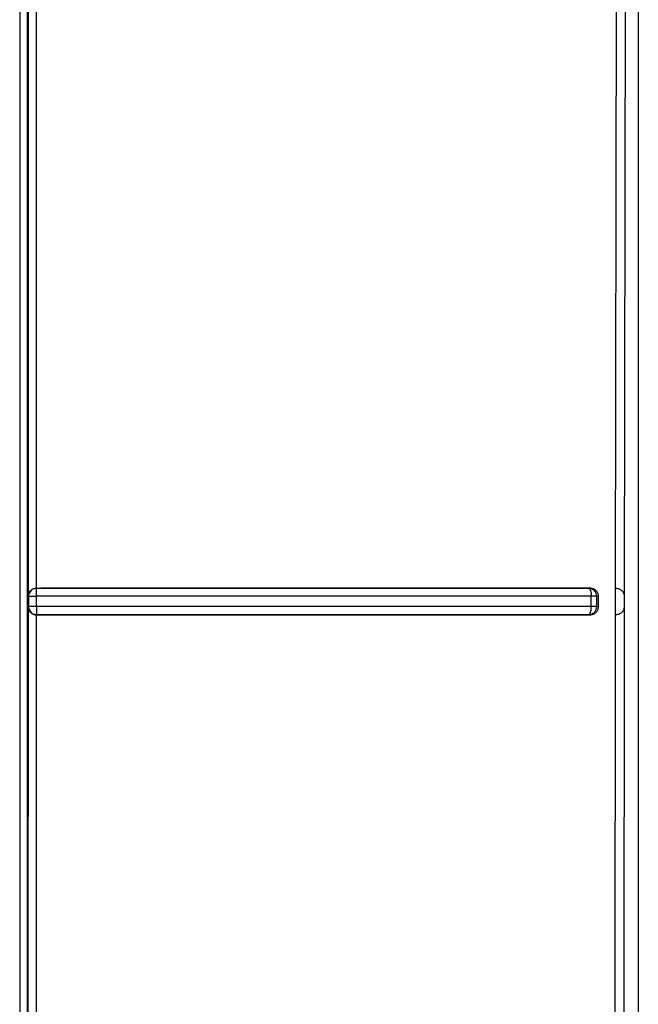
# Model space of a CAD drawing. Header units: inches. Extents: x 170 to 312, y 215 to 248.
# Tile 178 of 256: x 201.1492 to 201.1798, y 222.567 to 222.6156. Entities that reach past the tile are written whole.
import ezdxf

# ---------------------------------------------------------------- set-up
doc = ezdxf.new("R2010")
doc.units = ezdxf.units.IN
doc.header["$LTSCALE"] = 0.25
doc.header["$MEASUREMENT"] = 0
doc.layers.add('MOTOR LH', color=7, linetype='Continuous')

msp = doc.modelspace()

# ---------------------------------------------------------------- linework, layer by layer
at = {"layer": 'MOTOR LH'}
for p, q in [((201.179759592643, 222.631984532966), (201.179759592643, 222.5510703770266)), ((201.1495856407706, 222.5631231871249), (201.1495856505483, 222.6304221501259)), ((201.1496056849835, 222.6267550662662), (201.1496098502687, 222.5871499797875)), ((201.1500054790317, 222.6263753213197), (201.1500100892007, 222.5875301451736)), ((201.1786777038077, 222.626375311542), (201.1786188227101, 222.5875301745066)), ((201.1791230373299, 222.6267478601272), (201.1790637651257, 222.5871565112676)), ((201.1500248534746, 222.5875200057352), (201.149904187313, 222.5875008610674)), ((201.1500100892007, 222.5875301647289), (201.1502320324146, 222.5875301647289)), ((201.1500248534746, 222.5875200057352), (201.1500100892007, 222.5875301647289)), ((201.1773769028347, 222.5875301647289), (201.1773197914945, 222.5875194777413)), ((201.1786188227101, 222.5875301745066), (201.1786174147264, 222.5862178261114)), ((201.1786188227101, 222.5875301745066), (201.1786545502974, 222.587529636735)), ((201.1786545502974, 222.587529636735), (201.178686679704, 222.5875290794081)), ((201.1496098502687, 222.5871499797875), (201.1496323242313, 222.5871270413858)), ((201.1496323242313, 222.5871270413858), (201.1496322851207, 222.5866213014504)), ((201.1500284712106, 222.5866346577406), (201.1500284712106, 222.5871408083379)), ((201.177435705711, 222.5866341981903), (201.177435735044, 222.5871396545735)), ((201.1777028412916, 222.5866234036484), (201.1777028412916, 222.5871285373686)), ((201.1777910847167, 222.5871449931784), (201.1777030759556, 222.5871285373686)), ((201.1777908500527, 222.5866069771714), (201.1777908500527, 222.5871449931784)), ((201.1790637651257, 222.5871565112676), (201.1790630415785, 222.5865905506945)), ((201.1496097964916, 222.5865974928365), (201.1496044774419, 222.563178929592)), ((201.1496322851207, 222.5866213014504), (201.1496097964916, 222.5865974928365)), ((201.1496312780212, 222.5866213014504), (201.1496506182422, 222.5864992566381)), ((201.1777908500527, 222.5866069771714), (201.1777028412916, 222.5866233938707)), ((201.1790630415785, 222.5865905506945), (201.1790259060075, 222.5527474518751)), ((201.150005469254, 222.586217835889), (201.1502320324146, 222.586217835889)), ((201.150005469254, 222.586217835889), (201.150005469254, 222.5633562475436)), ((201.1773715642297, 222.586217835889), (201.1773198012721, 222.5862274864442)), ((201.1786174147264, 222.5862178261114), (201.1785974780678, 222.5527589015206)), ((201.1786518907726, 222.5862175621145), (201.1786174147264, 222.5862178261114))]:
    msp.add_line(p, q, dxfattribs=at)
at = {"layer": 'MOTOR LH', "flags": 128}
msp.add_lwpolyline([(201.149195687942, 222.6304457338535), (201.149195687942, 222.5706200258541), (201.1491956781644, 222.5620702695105)], dxfattribs=at)
at = {"layer": 'MOTOR LH'}
for points, knots in [([(201.1496083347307, 222.5871499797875), (201.149615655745, 222.5871991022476), (201.1496294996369, 222.5872919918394), (201.1497053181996, 222.5873983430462), (201.1497855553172, 222.5874632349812), (201.1498541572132, 222.5874996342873), (201.1499293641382, 222.5875244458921), (201.1499832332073, 222.587528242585), (201.1500100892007, 222.5875301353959)], [0, 0, 0, 0, 0.2862744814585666, 0.5413393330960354, 0.6674848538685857, 0.7786987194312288, 0.8896720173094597, 1, 1, 1, 1]), ([(201.149904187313, 222.5875008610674), (201.1498660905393, 222.5874845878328), (201.1497898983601, 222.5874520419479), (201.1497024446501, 222.5873615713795), (201.1496429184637, 222.5872507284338), (201.1496351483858, 222.5871682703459), (201.1496312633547, 222.5871270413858)], [0, 0, 0, 0, 0.2500075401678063, 0.5000061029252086, 0.7500035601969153, 0.9999999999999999, 0.9999999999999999, 0.9999999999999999, 0.9999999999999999]), ([(201.1500284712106, 222.5871408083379), (201.1500283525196, 222.5871713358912), (201.1500281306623, 222.5872283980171), (201.150027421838, 222.5873204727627), (201.1500276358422, 222.5874169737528), (201.1500260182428, 222.5874994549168), (201.1500252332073, 222.5875133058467), (201.1500248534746, 222.5875200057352)], [0, 0, 0, 0, 0.1559338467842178, 0.2914716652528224, 0.5007488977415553, 0.7585052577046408, 1, 1, 1, 1]), ([(201.1773197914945, 222.5875194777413), (201.1743572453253, 222.5875191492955), (201.1684302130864, 222.5875184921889), (201.159270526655, 222.5875197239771), (201.1531062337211, 222.5875199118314), (201.1500248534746, 222.5875200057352)], [0, 0, 0, 0, 0.3332431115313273, 0.6667044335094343, 1, 1, 1, 1]), ([(201.1773769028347, 222.5875301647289), (201.1744330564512, 222.5875297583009), (201.1685367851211, 222.5875289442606), (201.1594278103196, 222.5875299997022), (201.1532942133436, 222.5875301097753), (201.1502320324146, 222.5875301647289)], [0, 0, 0, 0, 0.3330211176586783, 0.6670126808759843, 1, 1, 1, 1]), ([(201.1773197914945, 222.5875194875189), (201.1773347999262, 222.587512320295), (201.1773648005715, 222.5874979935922), (201.1773974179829, 222.5874214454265), (201.1774178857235, 222.5873401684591), (201.1774311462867, 222.5872519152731), (201.1774339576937, 222.58718313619), (201.177435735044, 222.5871396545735)], [0, 0, 0, 0, 0.2498160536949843, 0.4993621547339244, 0.6494008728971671, 0.7783538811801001, 0.9999999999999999, 0.9999999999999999, 0.9999999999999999, 0.9999999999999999]), ([(201.1777030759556, 222.5871285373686), (201.1776967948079, 222.5871792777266), (201.1776842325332, 222.5872807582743), (201.1775955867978, 222.5874089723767), (201.1774696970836, 222.5874995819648), (201.1773697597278, 222.5875128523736), (201.1773197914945, 222.5875194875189)], [0, 0, 0, 0, 0.2499959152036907, 0.4999910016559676, 0.7499977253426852, 1, 1, 1, 1]), ([(201.1777910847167, 222.5871449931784), (201.1777896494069, 222.587169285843), (201.1777867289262, 222.5872187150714), (201.1777630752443, 222.5872911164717), (201.1777247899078, 222.5873597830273), (201.1776584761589, 222.5874349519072), (201.1775437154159, 222.5875111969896), (201.1774373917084, 222.5875232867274), (201.1773769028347, 222.5875301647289)], [0, 0, 0, 0, 0.113483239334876, 0.2309087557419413, 0.3534241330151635, 0.4820278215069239, 0.7053192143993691, 1, 1, 1, 1]), ([(201.178686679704, 222.5875290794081), (201.1787379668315, 222.5875193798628), (201.1788460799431, 222.5874989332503), (201.1789619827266, 222.5874067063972), (201.1790437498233, 222.5872923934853), (201.1790569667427, 222.5872026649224), (201.1790637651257, 222.5871565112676)], [0, 0, 0, 0, 0.2188460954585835, 0.4613269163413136, 0.7229228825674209, 1, 1, 1, 1]), ([(201.1496312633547, 222.5871270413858), (201.1496387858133, 222.5871288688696), (201.149653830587, 222.5871325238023), (201.1497465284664, 222.5871370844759), (201.1498760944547, 222.587140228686), (201.1499776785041, 222.5871406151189), (201.1500284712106, 222.5871408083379)], [0, 0, 0, 0, 0.2500006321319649, 0.4999964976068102, 0.7499948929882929, 1, 1, 1, 1]), ([(201.177435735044, 222.5871396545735), (201.1744462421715, 222.5871399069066), (201.1684810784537, 222.5871404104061), (201.1592829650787, 222.5871407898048), (201.1531085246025, 222.5871408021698), (201.1500284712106, 222.5871408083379)], [0, 0, 0, 0, 0.3348802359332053, 0.6682121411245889, 1, 1, 1, 1]), ([(201.1777030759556, 222.5871285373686), (201.1776941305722, 222.587129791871), (201.1776762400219, 222.5871323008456), (201.1776152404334, 222.5871355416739), (201.177534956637, 222.5871381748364), (201.177468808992, 222.5871391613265), (201.177435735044, 222.5871396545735)], [0, 0, 0, 0, 0.2500041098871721, 0.5000021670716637, 0.7500001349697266, 1, 1, 1, 1]), ([(201.1496083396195, 222.5865974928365), (201.1496155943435, 222.5865491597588), (201.1496293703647, 222.5864573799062), (201.1497030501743, 222.5863527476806), (201.1497838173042, 222.5862861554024), (201.1498539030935, 222.5862486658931), (201.1499284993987, 222.5862241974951), (201.1499803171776, 222.5862200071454), (201.1500054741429, 222.5862179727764)], [0, 0, 0, 0, 0.286902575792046, 0.5448003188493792, 0.6729589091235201, 0.7899560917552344, 0.8980259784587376, 1, 1, 1, 1]), ([(201.1500284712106, 222.5866346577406), (201.1499777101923, 222.5866345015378), (201.1498761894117, 222.5866341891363), (201.149746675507, 222.5866311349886), (201.1496539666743, 222.5866266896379), (201.1496388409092, 222.5866230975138), (201.1496312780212, 222.5866213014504)], [0, 0, 0, 0, 0.2500045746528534, 0.5000029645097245, 0.750001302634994, 1, 1, 1, 1]), ([(201.1496506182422, 222.5864992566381), (201.1496669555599, 222.5864611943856), (201.149699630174, 222.5863850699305), (201.1497902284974, 222.586297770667), (201.1499011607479, 222.586238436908), (201.1499836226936, 222.5862307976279), (201.1500248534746, 222.5862269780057)], [0, 0, 0, 0, 0.2499977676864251, 0.4999952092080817, 0.7499987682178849, 1, 1, 1, 1]), ([(201.1500284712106, 222.5866346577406), (201.1500284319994, 222.5865828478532), (201.1500283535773, 222.5864792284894), (201.1500275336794, 222.5863458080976), (201.1500263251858, 222.5862501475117), (201.1500253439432, 222.5862346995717), (201.1500248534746, 222.5862269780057)], [0, 0, 0, 0, 0.2499996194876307, 0.4999972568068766, 0.7500764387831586, 0.9999999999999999, 0.9999999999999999, 0.9999999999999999, 0.9999999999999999]), ([(201.177435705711, 222.5866341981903), (201.1744503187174, 222.5866342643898), (201.1684893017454, 222.5866343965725), (201.1592914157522, 222.5866346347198), (201.1531127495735, 222.5866346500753), (201.1500284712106, 222.5866346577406)], [0, 0, 0, 0, 0.3344249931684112, 0.6677569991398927, 0.9999999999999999, 0.9999999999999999, 0.9999999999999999, 0.9999999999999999]), ([(201.1773198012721, 222.5862274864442), (201.1773206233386, 222.5862275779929), (201.1773400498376, 222.5862297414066), (201.1773654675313, 222.5862549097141), (201.1774034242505, 222.586339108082), (201.177423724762, 222.5864396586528), (201.1774345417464, 222.5865372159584), (201.1774352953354, 222.5866000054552), (201.177435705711, 222.5866341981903)], [0, 0, 0, 0, 0.01058043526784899, 0.2500294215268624, 0.4995388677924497, 0.694990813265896, 0.8339037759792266, 0.9999999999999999, 0.9999999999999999, 0.9999999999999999, 0.9999999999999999]), ([(201.1773198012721, 222.5862274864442), (201.177370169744, 222.586234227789), (201.1774709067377, 222.5862477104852), (201.1775974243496, 222.5863397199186), (201.1776858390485, 222.5864697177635), (201.1776973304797, 222.586572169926), (201.1777030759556, 222.5866233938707)], [0, 0, 0, 0, 0.2500006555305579, 0.5000015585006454, 0.7500112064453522, 0.9999999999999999, 0.9999999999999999, 0.9999999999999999, 0.9999999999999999]), ([(201.1773715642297, 222.586217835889), (201.1774280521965, 222.5862238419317), (201.1775384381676, 222.5862355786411), (201.1776577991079, 222.5863140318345), (201.1777276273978, 222.5863961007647), (201.177764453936, 222.5864643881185), (201.1777869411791, 222.5865352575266), (201.1777897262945, 222.5865834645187), (201.1777910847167, 222.5866069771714)], [0, 0, 0, 0, 0.271963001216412, 0.5314565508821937, 0.6585915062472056, 0.7784963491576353, 0.8919630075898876, 1, 1, 1, 1]), ([(201.1777030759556, 222.5866233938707), (201.1776941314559, 222.5866246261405), (201.1776762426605, 222.586627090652), (201.1776152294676, 222.5866302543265), (201.1775349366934, 222.5866327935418), (201.1774687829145, 222.5866337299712), (201.177435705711, 222.5866341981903)], [0, 0, 0, 0, 0.250001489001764, 0.4999972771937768, 0.7499962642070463, 1, 1, 1, 1]), ([(201.1790630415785, 222.5865905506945), (201.1790556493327, 222.5865434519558), (201.1790412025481, 222.5864514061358), (201.1789535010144, 222.5863319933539), (201.1788267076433, 222.5862383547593), (201.1787080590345, 222.5862242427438), (201.1786518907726, 222.5862175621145)], [0, 0, 0, 0, 0.2769563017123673, 0.5412601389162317, 0.7828325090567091, 0.9999999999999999, 0.9999999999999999, 0.9999999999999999, 0.9999999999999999]), ([(201.150005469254, 222.586217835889), (201.1500066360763, 222.5862183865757), (201.150009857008, 222.586219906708), (201.1500179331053, 222.5862229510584), (201.1500222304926, 222.5862254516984), (201.1500248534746, 222.5862269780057)], [0, 0, 0, 0, 0.1812194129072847, 0.5002436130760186, 1, 1, 1, 1]), ([(201.1500248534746, 222.5862269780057), (201.1531060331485, 222.586227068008), (201.1592701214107, 222.5862272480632), (201.1684298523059, 222.5862284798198), (201.1743570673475, 222.5862278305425), (201.1773198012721, 222.5862275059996)], [0, 0, 0, 0, 0.3332741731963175, 0.6667353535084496, 1, 1, 1, 1]), ([(201.1502320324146, 222.586217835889), (201.1532937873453, 222.5862178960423), (201.1594261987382, 222.5862180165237), (201.1685333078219, 222.586219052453), (201.1744283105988, 222.5862182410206), (201.1773715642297, 222.586217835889)], [0, 0, 0, 0, 0.3330082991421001, 0.6669847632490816, 1, 1, 1, 1])]:
    msp.add_open_spline(points, degree=3, knots=knots, dxfattribs=at)

doc.saveas('drawing.dxf')
